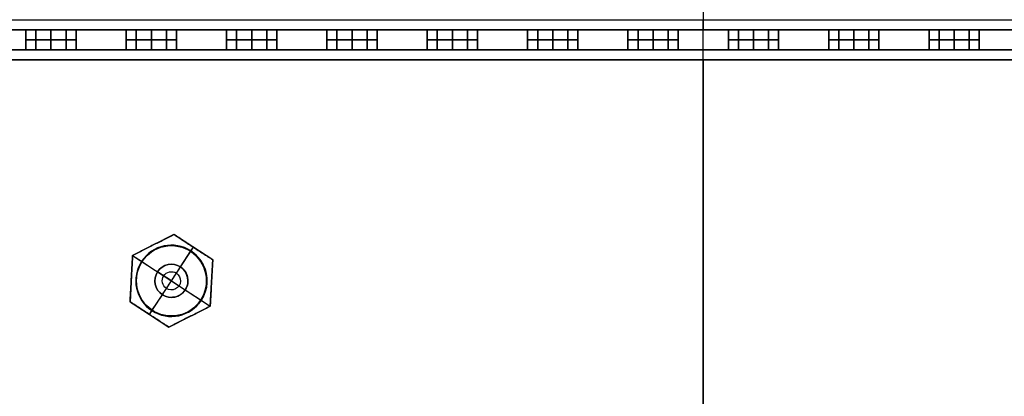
# Model space of a CAD drawing. Header units: millimetres. Extents: x -175 to 175, y -101 to 102.
# Tile 64 of 133: x -68 to 30, y 0 to 38. Entities that reach past the tile are written whole.
import ezdxf

# ---------------------------------------------------------------- set-up
doc = ezdxf.new("R2010")
doc.units = ezdxf.units.MM
doc.layers.add('Livello 01', color=7, linetype='Continuous')

msp = doc.modelspace()

# ---------------------------------------------------------------- linework, layer by layer
at = {"layer": 'Livello 01', "color": 254, "true_color": 0xcad1ee}
for p, q in [((0, 98.5, -198.5), (0, 36.5, -198.5)), ((0, 98.5, -22.5), (0, 36.5, -22.5)), ((0, 98.5, -24.5), (0, 37.5, -24.5)), ((-67.5, 36.5, -240.5), (-72.5, 36.5, -240.5)), ((-67.5, 36.5, 19.5), (-72.5, 36.5, 19.5)), ((-67.5, 36.5, 21), (-67.5, 34.5, 21)), ((-67.5, 36.5, -242), (-67.5, 34.5, -242)), ((-65, 36.5, 52.5), (-65, 34.5, 52.5)), ((-65, 34.5, -10.5), (-65, 36.5, -10.5)), ((-65, 36.5, -273.5), (-65, 34.5, -273.5)), ((-65, 36.5, -210.5), (-65, 34.5, -210.5)), ((-57.5, 36.5, -240.5), (-62.5, 36.5, -240.5)), ((-57.5, 36.5, 19.5), (-62.5, 36.5, 19.5)), ((-62.5, 36.5, 21), (-62.5, 34.5, 21)), ((-62.5, 36.5, -242), (-62.5, 34.5, -242)), ((-57.5, 36.5, 21), (-57.5, 34.5, 21)), ((-57.5, 36.5, -242), (-57.5, 34.5, -242)), ((-55, 36.5, 52.5), (-55, 34.5, 52.5)), ((-55, 34.5, -10.5), (-55, 36.5, -10.5)), ((-55, 36.5, -273.5), (-55, 34.5, -273.5)), ((-55, 36.5, -210.5), (-55, 34.5, -210.5)), ((-47.5, 36.5, -240.5), (-52.5, 36.5, -240.5)), ((-47.5, 36.5, 19.5), (-52.5, 36.5, 19.5)), ((-52.5, 36.5, 21), (-52.5, 34.5, 21)), ((-52.5, 36.5, -242), (-52.5, 34.5, -242)), ((-47.5, 36.5, 21), (-47.5, 34.5, 21)), ((-47.5, 36.5, -242), (-47.5, 34.5, -242)), ((-45, 36.5, 52.5), (-45, 34.5, 52.5)), ((-45, 34.5, -10.5), (-45, 36.5, -10.5)), ((-45, 36.5, -273.5), (-45, 34.5, -273.5)), ((-45, 36.5, -210.5), (-45, 34.5, -210.5)), ((-37.5, 36.5, -240.5), (-42.5, 36.5, -240.5)), ((-37.5, 36.5, 19.5), (-42.5, 36.5, 19.5)), ((-42.5, 36.5, 21), (-42.5, 34.5, 21)), ((-42.5, 36.5, -242), (-42.5, 34.5, -242)), ((-37.5, 36.5, 21), (-37.5, 34.5, 21)), ((-37.5, 36.5, -242), (-37.5, 34.5, -242)), ((-35, 36.5, 52.5), (-35, 34.5, 52.5)), ((-35, 34.5, -10.5), (-35, 36.5, -10.5)), ((-35, 36.5, -273.5), (-35, 34.5, -273.5)), ((-35, 36.5, -210.5), (-35, 34.5, -210.5)), ((-27.5, 36.5, -240.5), (-32.5, 36.5, -240.5)), ((-27.5, 36.5, 19.5), (-32.5, 36.5, 19.5)), ((-32.5, 36.5, 21), (-32.5, 34.5, 21)), ((-32.5, 36.5, -242), (-32.5, 34.5, -242)), ((-27.5, 36.5, 21), (-27.5, 34.5, 21)), ((-27.5, 36.5, -242), (-27.5, 34.5, -242)), ((-25, 36.5, 52.5), (-25, 34.5, 52.5)), ((-25, 34.5, -10.5), (-25, 36.5, -10.5)), ((-25, 36.5, -273.5), (-25, 34.5, -273.5)), ((-25, 36.5, -210.5), (-25, 34.5, -210.5)), ((-17.5, 36.5, -240.5), (-22.5, 36.5, -240.5)), ((-17.5, 36.5, 19.5), (-22.5, 36.5, 19.5)), ((-22.5, 36.5, 21), (-22.5, 34.5, 21)), ((-22.5, 36.5, -242), (-22.5, 34.5, -242)), ((-17.5, 36.5, 21), (-17.5, 34.5, 21)), ((-17.5, 36.5, -242), (-17.5, 34.5, -242)), ((-15, 36.5, 52.5), (-15, 34.5, 52.5)), ((-15, 34.5, -10.5), (-15, 36.5, -10.5)), ((-15, 36.5, -273.5), (-15, 34.5, -273.5)), ((-15, 36.5, -210.5), (-15, 34.5, -210.5)), ((-7.5, 36.5, -240.5), (-12.5, 36.5, -240.5)), ((-7.5, 36.5, 19.5), (-12.5, 36.5, 19.5)), ((-12.5, 36.5, 21), (-12.5, 34.5, 21)), ((-12.5, 36.5, -242), (-12.5, 34.5, -242)), ((-7.5, 36.5, 21), (-7.5, 34.5, 21)), ((-7.5, 36.5, -242), (-7.5, 34.5, -242)), ((-5, 36.5, 52.5), (-5, 34.5, 52.5)), ((-5, 34.5, -10.5), (-5, 36.5, -10.5)), ((-5, 36.5, -273.5), (-5, 34.5, -273.5)), ((-5, 36.5, -210.5), (-5, 34.5, -210.5)), ((2.5, 36.5, -240.5), (-2.5, 36.5, -240.5)), ((2.5, 36.5, 19.5), (-2.5, 36.5, 19.5)), ((-2.5, 36.5, 21), (-2.5, 34.5, 21)), ((-2.5, 36.5, -242), (-2.5, 34.5, -242)), ((0, 36.5, -282.5), (0, 36.5, -198.5)), ((0, 36.5, -22.5), (0, 36.5, 61.5)), ((2.5, 36.5, 21), (2.5, 34.5, 21)), ((2.5, 36.5, -242), (2.5, 34.5, -242)), ((5, 36.5, 52.5), (5, 34.5, 52.5)), ((5, 34.5, -10.5), (5, 36.5, -10.5)), ((5, 36.5, -273.5), (5, 34.5, -273.5)), ((5, 36.5, -210.5), (5, 34.5, -210.5)), ((12.5, 36.5, -240.5), (7.5, 36.5, -240.5)), ((12.5, 36.5, 19.5), (7.5, 36.5, 19.5)), ((7.5, 36.5, 21), (7.5, 34.5, 21)), ((7.5, 36.5, -242), (7.5, 34.5, -242)), ((12.5, 36.5, 21), (12.5, 34.5, 21)), ((12.5, 36.5, -242), (12.5, 34.5, -242)), ((15, 36.5, 52.5), (15, 34.5, 52.5)), ((15, 34.5, -10.5), (15, 36.5, -10.5)), ((15, 36.5, -273.5), (15, 34.5, -273.5)), ((15, 36.5, -210.5), (15, 34.5, -210.5)), ((22.5, 36.5, -240.5), (17.5, 36.5, -240.5)), ((22.5, 36.5, 19.5), (17.5, 36.5, 19.5)), ((17.5, 36.5, 21), (17.5, 34.5, 21)), ((17.5, 36.5, -242), (17.5, 34.5, -242)), ((22.5, 36.5, 21), (22.5, 34.5, 21)), ((22.5, 36.5, -242), (22.5, 34.5, -242)), ((25, 36.5, 52.5), (25, 34.5, 52.5)), ((25, 34.5, -10.5), (25, 36.5, -10.5)), ((25, 36.5, -273.5), (25, 34.5, -273.5)), ((25, 36.5, -210.5), (25, 34.5, -210.5)), ((32.5, 36.5, -240.5), (27.5, 36.5, -240.5)), ((32.5, 36.5, 19.5), (27.5, 36.5, 19.5)), ((27.5, 36.5, 21), (27.5, 34.5, 21)), ((27.5, 36.5, -242), (27.5, 34.5, -242)), ((-67.5, 35.5, 51.5), (-67.5, 35.5, -9.5)), ((-67.5, 35.5, -211.5), (-67.5, 35.5, -272.5)), ((-63.5, 35.5, 52.5), (-66.5, 35.5, 52.5)), ((-66.5, 35.5, -10.5), (-63.5, 35.5, -10.5)), ((-66.5, 35.5, -273.5), (-63.5, 35.5, -273.5)), ((-66.5, 35.5, -210.5), (-63.5, 35.5, -210.5)), ((-62.5, 35.5, -9.5), (-62.5, 35.5, 51.5)), ((-62.5, 35.5, -272.5), (-62.5, 35.5, -211.5)), ((-57.5, 35.5, 51.5), (-57.5, 35.5, -9.5)), ((-57.5, 35.5, -211.5), (-57.5, 35.5, -272.5)), ((-53.5, 35.5, 52.5), (-56.5, 35.5, 52.5)), ((-56.5, 35.5, -10.5), (-53.5, 35.5, -10.5)), ((-56.5, 35.5, -273.5), (-53.5, 35.5, -273.5)), ((-56.5, 35.5, -210.5), (-53.5, 35.5, -210.5)), ((-52.5, 35.5, -9.5), (-52.5, 35.5, 51.5)), ((-52.5, 35.5, -272.5), (-52.5, 35.5, -211.5)), ((-47.5, 35.5, 51.5), (-47.5, 35.5, -9.5)), ((-47.5, 35.5, -211.5), (-47.5, 35.5, -272.5)), ((-43.5, 35.5, 52.5), (-46.5, 35.5, 52.5)), ((-46.5, 35.5, -10.5), (-43.5, 35.5, -10.5)), ((-46.5, 35.5, -273.5), (-43.5, 35.5, -273.5)), ((-46.5, 35.5, -210.5), (-43.5, 35.5, -210.5)), ((-42.5, 35.5, -9.5), (-42.5, 35.5, 51.5)), ((-42.5, 35.5, -272.5), (-42.5, 35.5, -211.5)), ((-37.5, 35.5, 51.5), (-37.5, 35.5, -9.5)), ((-37.5, 35.5, -211.5), (-37.5, 35.5, -272.5)), ((-33.5, 35.5, 52.5), (-36.5, 35.5, 52.5)), ((-36.5, 35.5, -10.5), (-33.5, 35.5, -10.5)), ((-36.5, 35.5, -273.5), (-33.5, 35.5, -273.5)), ((-36.5, 35.5, -210.5), (-33.5, 35.5, -210.5)), ((-32.5, 35.5, -9.5), (-32.5, 35.5, 51.5)), ((-32.5, 35.5, -272.5), (-32.5, 35.5, -211.5)), ((-27.5, 35.5, 51.5), (-27.5, 35.5, -9.5)), ((-27.5, 35.5, -211.5), (-27.5, 35.5, -272.5)), ((-23.5, 35.5, 52.5), (-26.5, 35.5, 52.5)), ((-26.5, 35.5, -10.5), (-23.5, 35.5, -10.5)), ((-26.5, 35.5, -273.5), (-23.5, 35.5, -273.5)), ((-26.5, 35.5, -210.5), (-23.5, 35.5, -210.5)), ((-22.5, 35.5, -9.5), (-22.5, 35.5, 51.5)), ((-22.5, 35.5, -272.5), (-22.5, 35.5, -211.5)), ((-17.5, 35.5, 51.5), (-17.5, 35.5, -9.5)), ((-17.5, 35.5, -211.5), (-17.5, 35.5, -272.5)), ((-13.5, 35.5, 52.5), (-16.5, 35.5, 52.5)), ((-16.5, 35.5, -10.5), (-13.5, 35.5, -10.5)), ((-16.5, 35.5, -273.5), (-13.5, 35.5, -273.5)), ((-16.5, 35.5, -210.5), (-13.5, 35.5, -210.5)), ((-12.5, 35.5, -9.5), (-12.5, 35.5, 51.5)), ((-12.5, 35.5, -272.5), (-12.5, 35.5, -211.5)), ((-7.5, 35.5, 51.5), (-7.5, 35.5, -9.5)), ((-7.5, 35.5, -211.5), (-7.5, 35.5, -272.5)), ((-3.5, 35.5, 52.5), (-6.5, 35.5, 52.5)), ((-6.5, 35.5, -10.5), (-3.5, 35.5, -10.5)), ((-6.5, 35.5, -273.5), (-3.5, 35.5, -273.5)), ((-6.5, 35.5, -210.5), (-3.5, 35.5, -210.5)), ((-2.5, 35.5, -9.5), (-2.5, 35.5, 51.5)), ((-2.5, 35.5, -272.5), (-2.5, 35.5, -211.5)), ((2.5, 35.5, 51.5), (2.5, 35.5, -9.5)), ((2.5, 35.5, -211.5), (2.5, 35.5, -272.5)), ((6.5, 35.5, 52.5), (3.5, 35.5, 52.5)), ((3.5, 35.5, -10.5), (6.5, 35.5, -10.5)), ((3.5, 35.5, -273.5), (6.5, 35.5, -273.5)), ((3.5, 35.5, -210.5), (6.5, 35.5, -210.5)), ((7.5, 35.5, -9.5), (7.5, 35.5, 51.5)), ((7.5, 35.5, -272.5), (7.5, 35.5, -211.5)), ((12.5, 35.5, 51.5), (12.5, 35.5, -9.5)), ((12.5, 35.5, -211.5), (12.5, 35.5, -272.5)), ((16.5, 35.5, 52.5), (13.5, 35.5, 52.5)), ((13.5, 35.5, -10.5), (16.5, 35.5, -10.5)), ((13.5, 35.5, -273.5), (16.5, 35.5, -273.5)), ((13.5, 35.5, -210.5), (16.5, 35.5, -210.5)), ((17.5, 35.5, -9.5), (17.5, 35.5, 51.5)), ((17.5, 35.5, -272.5), (17.5, 35.5, -211.5)), ((22.5, 35.5, 51.5), (22.5, 35.5, -9.5)), ((22.5, 35.5, -211.5), (22.5, 35.5, -272.5)), ((26.5, 35.5, 52.5), (23.5, 35.5, 52.5)), ((23.5, 35.5, -10.5), (26.5, 35.5, -10.5)), ((23.5, 35.5, -273.5), (26.5, 35.5, -273.5)), ((23.5, 35.5, -210.5), (26.5, 35.5, -210.5)), ((27.5, 35.5, -9.5), (27.5, 35.5, 51.5)), ((27.5, 35.5, -272.5), (27.5, 35.5, -211.5)), ((-67.5, 34.5, -241), (-72.5, 34.5, -241)), ((-67.5, 34.5, 20), (-72.5, 34.5, 20)), ((-57.5, 34.5, -241), (-62.5, 34.5, -241)), ((-57.5, 34.5, 20), (-62.5, 34.5, 20)), ((-47.5, 34.5, -241), (-52.5, 34.5, -241)), ((-47.5, 34.5, 20), (-52.5, 34.5, 20)), ((-37.5, 34.5, -241), (-42.5, 34.5, -241)), ((-37.5, 34.5, 20), (-42.5, 34.5, 20)), ((-27.5, 34.5, -241), (-32.5, 34.5, -241)), ((-27.5, 34.5, 20), (-32.5, 34.5, 20)), ((-17.5, 34.5, -241), (-22.5, 34.5, -241)), ((-17.5, 34.5, 20), (-22.5, 34.5, 20)), ((-7.5, 34.5, -241), (-12.5, 34.5, -241)), ((-7.5, 34.5, 20), (-12.5, 34.5, 20)), ((2.5, 34.5, -241), (-2.5, 34.5, -241)), ((2.5, 34.5, 20), (-2.5, 34.5, 20)), ((0, 34.5, -282.5), (0, 34.5, -199.5)), ((0, 34.5, -21.5), (0, 34.5, 61.5)), ((12.5, 34.5, -241), (7.5, 34.5, -241)), ((12.5, 34.5, 20), (7.5, 34.5, 20)), ((22.5, 34.5, -241), (17.5, 34.5, -241)), ((22.5, 34.5, 20), (17.5, 34.5, 20)), ((32.5, 34.5, -241), (27.5, 34.5, -241)), ((32.5, 34.5, 20), (27.5, 34.5, 20)), ((0, 33.5, 64.5), (0, -99.45, 64.5)), ((0, 33.5, 62.5), (0, -99.45, 62.5)), ((0, -99.45, -285.5), (0, 33.5, -285.5)), ((0, -99.45, -283.5), (0, 33.5, -283.5)), ((-52.746, 16.112, 64.2), (-56.867, 14.026, 64.2)), ((-48.879, 13.586, 64.2), (-52.746, 16.112, 64.2)), ((-55.188, 8.151, 64.5), (-50.812, 14.849, 64.5)), ((-54.806, 15.069, 64.5), (-54.806, 15.069, 63.9)), ((-51.058, 14.472, 63.9), (-50.812, 14.849, 63.9)), ((-50.812, 14.849, 64.5), (-50.812, 14.849, 63.9)), ((-56.867, 14.026, 64.2), (-57.121, 9.414, 64.2)), ((-56.867, 14.026, 63.9), (-55.972, 13.442, 63.9)), ((-56.867, 14.026, 64.5), (-49.133, 8.974, 64.5)), ((-52.098, 12.881, 52.5), (-51.058, 14.472, 52.5)), ((-51.058, 14.472, 52.5), (-51.058, 14.472, 63.9)), ((-55.972, 13.442, 52.5), (-55.972, 13.442, 63.9)), ((-55.972, 13.442, 52.5), (-54.381, 12.402, 52.5)), ((-49.133, 8.974, 64.2), (-48.879, 13.586, 64.2)), ((-54.381, 12.402, 60), (-54.381, 12.402, 52.5)), ((-53, 11.5, 60.991), (-54.381, 12.402, 60)), ((-56.994, 11.72, 64.5), (-56.994, 11.72, 63.9)), ((-56.5, 11.5, 62.5), (-56.5, 11.5, 64.5)), ((-53, 11.5, 60.991), (-51.619, 10.598, 60)), ((-49.5, 11.5, 62.5), (-49.5, 11.5, 64.5)), ((-49.006, 11.28, 64.5), (-49.006, 11.28, 63.9)), ((-54.942, 8.528, 52.5), (-53.902, 10.119, 52.5)), ((-51.619, 10.598, 52.5), (-50.028, 9.558, 52.5)), ((-51.619, 10.598, 60), (-51.619, 10.598, 52.5)), ((-57.121, 9.414, 64.2), (-53.254, 6.888, 64.2)), ((-53.254, 6.888, 64.2), (-49.133, 8.974, 64.2)), ((-50.028, 9.558, 52.5), (-50.028, 9.558, 63.9)), ((-50.028, 9.558, 63.9), (-49.133, 8.974, 63.9)), ((-55.188, 8.151, 63.9), (-54.942, 8.528, 63.9)), ((-55.188, 8.151, 64.5), (-55.188, 8.151, 63.9)), ((-51.194, 7.931, 64.5), (-51.194, 7.931, 63.9))]:
    msp.add_line(p, q, dxfattribs=at)
at = {"layer": 'Livello 01', "color": 254, "true_color": 0xcad1ee, "extrusion": (1, 0, 0)}
for centre, radius, start, end in [((37.5, -21.5), 3, 180, 270), ((33.5, -282.5), 3, 270, 0), ((33.5, -282.5), 1, 270, 0)]:
    msp.add_arc(centre, radius, start, end, dxfattribs=at)
at = {"layer": 'Livello 01', "color": 254, "true_color": 0xcad1ee, "extrusion": (-1, 0, 0)}
for centre, radius, start, end in [((-37.5, -199.5), 3, 0, 90), ((-33.5, 61.5), 3, 90, 180), ((-33.5, 61.5), 1, 90, 180)]:
    msp.add_arc(centre, radius, start, end, dxfattribs=at)
at = {"layer": 'Livello 01', "color": 254, "true_color": 0xcad1ee, "extrusion": (0, -1, 0)}
for centre, start, end in [((-66.5, 51.5, -36.5), 90, 180), ((-66.5, -9.5, -36.5), 180, 270), ((-66.5, -211.5, -36.5), 90, 180), ((-66.5, -272.5, -36.5), 180, 270), ((-63.5, 51.5, -36.5), 0, 90), ((-63.5, -9.5, -36.5), 270, 0), ((-63.5, -211.5, -36.5), 0, 90), ((-63.5, -272.5, -36.5), 270, 0), ((-56.5, 51.5, -36.5), 90, 180), ((-56.5, -9.5, -36.5), 180, 270), ((-56.5, -211.5, -36.5), 90, 180), ((-56.5, -272.5, -36.5), 180, 270), ((-53.5, 51.5, -36.5), 0, 90), ((-53.5, -9.5, -36.5), 270, 0), ((-53.5, -211.5, -36.5), 0, 90), ((-53.5, -272.5, -36.5), 270, 0), ((-46.5, 51.5, -36.5), 90, 180), ((-46.5, -9.5, -36.5), 180, 270), ((-46.5, -211.5, -36.5), 90, 180), ((-46.5, -272.5, -36.5), 180, 270), ((-43.5, 51.5, -36.5), 0, 90), ((-43.5, -9.5, -36.5), 270, 0), ((-43.5, -211.5, -36.5), 0, 90), ((-43.5, -272.5, -36.5), 270, 0), ((-36.5, 51.5, -36.5), 90, 180), ((-36.5, -9.5, -36.5), 180, 270), ((-36.5, -211.5, -36.5), 90, 180), ((-36.5, -272.5, -36.5), 180, 270), ((-33.5, 51.5, -36.5), 0, 90), ((-33.5, -9.5, -36.5), 270, 0), ((-33.5, -211.5, -36.5), 0, 90), ((-33.5, -272.5, -36.5), 270, 0), ((-26.5, 51.5, -36.5), 90, 180), ((-26.5, -9.5, -36.5), 180, 270), ((-26.5, -211.5, -36.5), 90, 180), ((-26.5, -272.5, -36.5), 180, 270), ((-23.5, 51.5, -36.5), 0, 90), ((-23.5, -9.5, -36.5), 270, 0), ((-23.5, -211.5, -36.5), 0, 90), ((-23.5, -272.5, -36.5), 270, 0), ((-16.5, 51.5, -36.5), 90, 180), ((-16.5, -9.5, -36.5), 180, 270), ((-16.5, -211.5, -36.5), 90, 180), ((-16.5, -272.5, -36.5), 180, 270), ((-13.5, 51.5, -36.5), 0, 90), ((-13.5, -9.5, -36.5), 270, 0), ((-13.5, -211.5, -36.5), 0, 90), ((-13.5, -272.5, -36.5), 270, 0), ((-6.5, 51.5, -36.5), 90, 180), ((-6.5, -9.5, -36.5), 180, 270), ((-6.5, -211.5, -36.5), 90, 180), ((-6.5, -272.5, -36.5), 180, 270), ((-3.5, 51.5, -36.5), 0, 90), ((-3.5, -9.5, -36.5), 270, 0), ((-3.5, -211.5, -36.5), 0, 90), ((-3.5, -272.5, -36.5), 270, 0), ((3.5, 51.5, -36.5), 90, 180), ((3.5, -9.5, -36.5), 180, 270), ((3.5, -211.5, -36.5), 90, 180), ((3.5, -272.5, -36.5), 180, 270), ((6.5, 51.5, -36.5), 0, 90), ((6.5, -9.5, -36.5), 270, 0), ((6.5, -211.5, -36.5), 0, 90), ((6.5, -272.5, -36.5), 270, 0), ((13.5, 51.5, -36.5), 90, 180), ((13.5, -9.5, -36.5), 180, 270), ((13.5, -211.5, -36.5), 90, 180), ((13.5, -272.5, -36.5), 180, 270), ((16.5, 51.5, -36.5), 360, 90), ((16.5, -9.5, -36.5), 270, 0), ((16.5, -211.5, -36.5), 0, 90), ((16.5, -272.5, -36.5), 270, 0), ((23.5, 51.5, -36.5), 90, 180), ((23.5, -9.5, -36.5), 180, 270), ((23.5, -211.5, -36.5), 90, 180), ((23.5, -272.5, -36.5), 180, 270), ((26.5, 51.5, -36.5), 0, 90), ((26.5, -9.5, -36.5), 270, 0), ((26.5, -211.5, -36.5), 0, 90), ((26.5, -272.5, -36.5), 270, 0), ((-66.5, 51.5, -35.5), 90, 180), ((-66.5, -9.5, -35.5), 180, 270), ((-66.5, -211.5, -35.5), 90, 180), ((-66.5, -272.5, -35.5), 180, 270), ((-63.5, 51.5, -35.5), 0, 90), ((-63.5, -9.5, -35.5), 270, 0), ((-63.5, -211.5, -35.5), 0, 90), ((-63.5, -272.5, -35.5), 270, 0), ((-56.5, 51.5, -35.5), 90, 180), ((-56.5, -9.5, -35.5), 180, 270), ((-56.5, -211.5, -35.5), 90, 180), ((-56.5, -272.5, -35.5), 180, 270), ((-53.5, 51.5, -35.5), 0, 90), ((-53.5, -9.5, -35.5), 270, 0), ((-53.5, -211.5, -35.5), 0, 90), ((-53.5, -272.5, -35.5), 270, 0), ((-46.5, 51.5, -35.5), 90, 180), ((-46.5, -9.5, -35.5), 180, 270), ((-46.5, -211.5, -35.5), 90, 180), ((-46.5, -272.5, -35.5), 180, 270), ((-43.5, 51.5, -35.5), 0, 90), ((-43.5, -9.5, -35.5), 270, 0), ((-43.5, -211.5, -35.5), 0, 90), ((-43.5, -272.5, -35.5), 270, 0), ((-36.5, 51.5, -35.5), 90, 180), ((-36.5, -9.5, -35.5), 180, 270), ((-36.5, -211.5, -35.5), 90, 180), ((-36.5, -272.5, -35.5), 180, 270), ((-33.5, 51.5, -35.5), 0, 90), ((-33.5, -9.5, -35.5), 270, 0), ((-33.5, -211.5, -35.5), 0, 90), ((-33.5, -272.5, -35.5), 270, 0), ((-26.5, 51.5, -35.5), 90, 180), ((-26.5, -9.5, -35.5), 180, 270), ((-26.5, -211.5, -35.5), 90, 180), ((-26.5, -272.5, -35.5), 180, 270), ((-23.5, 51.5, -35.5), 0, 90), ((-23.5, -9.5, -35.5), 270, 0), ((-23.5, -211.5, -35.5), 0, 90), ((-23.5, -272.5, -35.5), 270, 0), ((-16.5, 51.5, -35.5), 90, 180), ((-16.5, -9.5, -35.5), 180, 270), ((-16.5, -211.5, -35.5), 90, 180), ((-16.5, -272.5, -35.5), 180, 270), ((-13.5, 51.5, -35.5), 0, 90), ((-13.5, -9.5, -35.5), 270, 0), ((-13.5, -211.5, -35.5), 0, 90), ((-13.5, -272.5, -35.5), 270, 0), ((-6.5, 51.5, -35.5), 90, 180), ((-6.5, -9.5, -35.5), 180, 270), ((-6.5, -211.5, -35.5), 90, 180), ((-6.5, -272.5, -35.5), 180, 270), ((-3.5, 51.5, -35.5), 0, 90), ((-3.5, -9.5, -35.5), 270, 0), ((-3.5, -211.5, -35.5), 0, 90), ((-3.5, -272.5, -35.5), 270, 0), ((3.5, 51.5, -35.5), 90, 180), ((3.5, -9.5, -35.5), 180, 270), ((3.5, -211.5, -35.5), 90, 180), ((3.5, -272.5, -35.5), 180, 270), ((6.5, 51.5, -35.5), 0, 90), ((6.5, -9.5, -35.5), 270, 0), ((6.5, -211.5, -35.5), 0, 90), ((6.5, -272.5, -35.5), 270, 0), ((13.5, 51.5, -35.5), 90, 180), ((13.5, -9.5, -35.5), 180, 270), ((13.5, -211.5, -35.5), 90, 180), ((13.5, -272.5, -35.5), 180, 270), ((16.5, 51.5, -35.5), 0, 90), ((16.5, -9.5, -35.5), 270, 0), ((16.5, -211.5, -35.5), 0, 90), ((16.5, -272.5, -35.5), 270, 0), ((23.5, 51.5, -35.5), 90, 180), ((23.5, -9.5, -35.5), 180, 270), ((23.5, -211.5, -35.5), 90, 180), ((23.5, -272.5, -35.5), 180, 270), ((26.5, 51.5, -35.5), 0, 90), ((26.5, -9.5, -35.5), 270, 0), ((26.5, -211.5, -35.5), 0, 90), ((26.5, -272.5, -35.5), 270, 0), ((-66.5, 51.5, -34.5), 90, 180), ((-66.5, -9.5, -34.5), 180, 270), ((-66.5, -211.5, -34.5), 90, 180), ((-66.5, -272.5, -34.5), 180, 270), ((-63.5, 51.5, -34.5), 0, 90), ((-63.5, -9.5, -34.5), 270, 0), ((-63.5, -211.5, -34.5), 0, 90), ((-63.5, -272.5, -34.5), 270, 0), ((-56.5, 51.5, -34.5), 90, 180), ((-56.5, -9.5, -34.5), 180, 270), ((-56.5, -211.5, -34.5), 90, 180), ((-56.5, -272.5, -34.5), 180, 270), ((-53.5, 51.5, -34.5), 0, 90), ((-53.5, -9.5, -34.5), 270, 0), ((-53.5, -211.5, -34.5), 0, 90), ((-53.5, -272.5, -34.5), 270, 0), ((-46.5, 51.5, -34.5), 90, 180), ((-46.5, -9.5, -34.5), 180, 270), ((-46.5, -211.5, -34.5), 90, 180), ((-46.5, -272.5, -34.5), 180, 270), ((-43.5, 51.5, -34.5), 0, 90), ((-43.5, -9.5, -34.5), 270, 0), ((-43.5, -211.5, -34.5), 0, 90), ((-43.5, -272.5, -34.5), 270, 0), ((-36.5, 51.5, -34.5), 90, 180), ((-36.5, -9.5, -34.5), 180, 270), ((-36.5, -211.5, -34.5), 90, 180), ((-36.5, -272.5, -34.5), 180, 270), ((-33.5, 51.5, -34.5), 0, 90), ((-33.5, -9.5, -34.5), 270, 0), ((-33.5, -211.5, -34.5), 0, 90), ((-33.5, -272.5, -34.5), 270, 0), ((-26.5, 51.5, -34.5), 90, 180), ((-26.5, -9.5, -34.5), 180, 270), ((-26.5, -211.5, -34.5), 90, 180), ((-26.5, -272.5, -34.5), 180, 270), ((-23.5, 51.5, -34.5), 0, 90), ((-23.5, -9.5, -34.5), 270, 0), ((-23.5, -211.5, -34.5), 0, 90), ((-23.5, -272.5, -34.5), 270, 0), ((-16.5, 51.5, -34.5), 90, 180), ((-16.5, -9.5, -34.5), 180, 270), ((-16.5, -211.5, -34.5), 90, 180), ((-16.5, -272.5, -34.5), 180, 270), ((-13.5, 51.5, -34.5), 0, 90), ((-13.5, -9.5, -34.5), 270, 0), ((-13.5, -211.5, -34.5), 0, 90), ((-13.5, -272.5, -34.5), 270, 0), ((-6.5, 51.5, -34.5), 90, 180), ((-6.5, -9.5, -34.5), 180, 270), ((-6.5, -211.5, -34.5), 90, 180), ((-6.5, -272.5, -34.5), 180, 270), ((-3.5, 51.5, -34.5), 0, 90), ((-3.5, -9.5, -34.5), 270, 0), ((-3.5, -211.5, -34.5), 0, 90), ((-3.5, -272.5, -34.5), 270, 0), ((3.5, 51.5, -34.5), 90, 180), ((3.5, -9.5, -34.5), 180, 270), ((3.5, -211.5, -34.5), 90, 180), ((3.5, -272.5, -34.5), 180, 270), ((6.5, 51.5, -34.5), 0, 90), ((6.5, -9.5, -34.5), 270, 0), ((6.5, -211.5, -34.5), 0, 90), ((6.5, -272.5, -34.5), 270, 0), ((13.5, 51.5, -34.5), 90, 180), ((13.5, -9.5, -34.5), 180, 270), ((13.5, -211.5, -34.5), 90, 180), ((13.5, -272.5, -34.5), 180, 270), ((16.5, 51.5, -34.5), 360, 90), ((16.5, -9.5, -34.5), 270, 0), ((16.5, -211.5, -34.5), 0, 90), ((16.5, -272.5, -34.5), 270, 0), ((23.5, 51.5, -34.5), 90, 180), ((23.5, -9.5, -34.5), 180, 270), ((23.5, -211.5, -34.5), 90, 180), ((23.5, -272.5, -34.5), 180, 270), ((26.5, 51.5, -34.5), 0, 90), ((26.5, -9.5, -34.5), 270, 0), ((26.5, -211.5, -34.5), 0, 90), ((26.5, -272.5, -34.5), 270, 0)]:
    msp.add_arc(centre, 1, start, end, dxfattribs=at)
at = {"layer": 'Livello 01', "color": 254, "true_color": 0xcad1ee}
for centre, radius, start, end in [((-53, 11.5, 52.5), 3.55, 56.84238, 236.84238), ((-53, 11.5, 63.9), 3.55, 56.84238, 236.84238), ((-53, 11.5, 58.2), 3.55, 56.84238, 236.84238), ((-53, 11.5, 62.5), 3.5, 90, 270), ((-53, 11.5, 63.5), 3.5, 90, 270), ((-53, 11.5, 63.5), 3.5, 270, 90), ((-53, 11.5, 52.5), 3.55, 236.84238, 56.84238), ((-53, 11.5, 58.2), 3.55, 236.84238, 56.84238), ((-53, 11.5, 52.5), 1.65, 56.84238, 236.84238), ((-53, 11.5, 60), 1.65, 236.84238, 56.84238), ((-53, 11.5, 52.5), 1.65, 236.84238, 56.84238)]:
    msp.add_arc(centre, radius, start, end, dxfattribs=at)
at = {"layer": 'Livello 01', "color": 254, "true_color": 0xcad1ee, "extrusion": (0, 0, -1)}
for centre, radius, start, end in [((53, 11.5, -64.5), 3.5, 270, 90), ((53, 11.5, -62.5), 3.5, 90, 270), ((53, 11.5, -64.5), 3.5, 90, 270), ((53, 11.5, -63.9), 3.55, 123.15762, 303.15762), ((53, 11.5, -56.25), 1.65, 303.15762, 123.15762), ((53, 11.5, -60), 1.65, 303.15762, 123.15762), ((53, 11.5, -56.25), 1.65, 123.15762, 303.15762), ((53, 11.5, -60.446), 0.908, 303.15762, 123.15762), ((53, 11.5, -60.446), 0.908, 123.15762, 303.15762)]:
    msp.add_arc(centre, radius, start, end, dxfattribs=at)
at = {"layer": 'Livello 01', "color": 254, "true_color": 0xcad1ee}
for points in [[(-142, 37.5, -24.5), (142, 37.5, -24.5)], [(142, 36.5, -282.5), (-142, 36.5, -282.5)], [(-142, 36.5, -198.5), (142, 36.5, -198.5)], [(-142, 36.5, 61.5), (142, 36.5, 61.5)], [(142, 36.5, -22.5), (-142, 36.5, -22.5)], [(-67.5, 36.5, -211.5), (-67.5, 36.5, -272.5)], [(-67.5, 36.5, 51.5), (-67.5, 36.5, -9.5)], [(-67.5, 34.5, 51.5), (-67.5, 36.5, 51.5)], [(-67.5, 36.5, -9.5), (-67.5, 34.5, -9.5)], [(-67.5, 34.5, -211.5), (-67.5, 36.5, -211.5)], [(-67.5, 36.5, -272.5), (-67.5, 34.5, -272.5)], [(-63.5, 36.5, -210.5), (-66.5, 36.5, -210.5)], [(-66.5, 36.5, -273.5), (-63.5, 36.5, -273.5)], [(-66.5, 36.5, -10.5), (-63.5, 36.5, -10.5)], [(-63.5, 36.5, 52.5), (-66.5, 36.5, 52.5)], [(-66.5, 36.5, 52.5), (-66.5, 34.5, 52.5)], [(-66.5, 34.5, -10.5), (-66.5, 36.5, -10.5)], [(-66.5, 34.5, -273.5), (-66.5, 36.5, -273.5)], [(-66.5, 36.5, -210.5), (-66.5, 34.5, -210.5)], [(-63.5, 34.5, 52.5), (-63.5, 36.5, 52.5)], [(-63.5, 36.5, -10.5), (-63.5, 34.5, -10.5)], [(-63.5, 36.5, -273.5), (-63.5, 34.5, -273.5)], [(-63.5, 34.5, -210.5), (-63.5, 36.5, -210.5)], [(-62.5, 36.5, -272.5), (-62.5, 36.5, -211.5)], [(-62.5, 36.5, -9.5), (-62.5, 36.5, 51.5)], [(-62.5, 36.5, 51.5), (-62.5, 34.5, 51.5)], [(-62.5, 34.5, -9.5), (-62.5, 36.5, -9.5)], [(-62.5, 36.5, -211.5), (-62.5, 34.5, -211.5)], [(-62.5, 34.5, -272.5), (-62.5, 36.5, -272.5)], [(-57.5, 36.5, -211.5), (-57.5, 36.5, -272.5)], [(-57.5, 36.5, 51.5), (-57.5, 36.5, -9.5)], [(-57.5, 34.5, 51.5), (-57.5, 36.5, 51.5)], [(-57.5, 36.5, -9.5), (-57.5, 34.5, -9.5)], [(-57.5, 34.5, -211.5), (-57.5, 36.5, -211.5)], [(-57.5, 36.5, -272.5), (-57.5, 34.5, -272.5)], [(-53.5, 36.5, -210.5), (-56.5, 36.5, -210.5)], [(-56.5, 36.5, -273.5), (-53.5, 36.5, -273.5)], [(-56.5, 36.5, -10.5), (-53.5, 36.5, -10.5)], [(-53.5, 36.5, 52.5), (-56.5, 36.5, 52.5)], [(-56.5, 36.5, 52.5), (-56.5, 34.5, 52.5)], [(-56.5, 34.5, -10.5), (-56.5, 36.5, -10.5)], [(-56.5, 34.5, -273.5), (-56.5, 36.5, -273.5)], [(-56.5, 36.5, -210.5), (-56.5, 34.5, -210.5)], [(-53.5, 34.5, 52.5), (-53.5, 36.5, 52.5)], [(-53.5, 36.5, -10.5), (-53.5, 34.5, -10.5)], [(-53.5, 36.5, -273.5), (-53.5, 34.5, -273.5)], [(-53.5, 34.5, -210.5), (-53.5, 36.5, -210.5)], [(-52.5, 36.5, -272.5), (-52.5, 36.5, -211.5)], [(-52.5, 36.5, -9.5), (-52.5, 36.5, 51.5)], [(-52.5, 36.5, 51.5), (-52.5, 34.5, 51.5)], [(-52.5, 34.5, -9.5), (-52.5, 36.5, -9.5)], [(-52.5, 36.5, -211.5), (-52.5, 34.5, -211.5)], [(-52.5, 36.5, -272.5), (-52.5, 34.5, -272.5)], [(-47.5, 36.5, -211.5), (-47.5, 36.5, -272.5)], [(-47.5, 36.5, 51.5), (-47.5, 36.5, -9.5)], [(-47.5, 34.5, 51.5), (-47.5, 36.5, 51.5)], [(-47.5, 36.5, -9.5), (-47.5, 34.5, -9.5)], [(-47.5, 34.5, -211.5), (-47.5, 36.5, -211.5)], [(-47.5, 36.5, -272.5), (-47.5, 34.5, -272.5)], [(-43.5, 36.5, -210.5), (-46.5, 36.5, -210.5)], [(-46.5, 36.5, -273.5), (-43.5, 36.5, -273.5)], [(-46.5, 36.5, -10.5), (-43.5, 36.5, -10.5)], [(-43.5, 36.5, 52.5), (-46.5, 36.5, 52.5)], [(-46.5, 36.5, 52.5), (-46.5, 34.5, 52.5)], [(-46.5, 34.5, -10.5), (-46.5, 36.5, -10.5)], [(-46.5, 34.5, -273.5), (-46.5, 36.5, -273.5)], [(-46.5, 36.5, -210.5), (-46.5, 34.5, -210.5)], [(-43.5, 34.5, 52.5), (-43.5, 36.5, 52.5)], [(-43.5, 36.5, -10.5), (-43.5, 34.5, -10.5)], [(-43.5, 36.5, -273.5), (-43.5, 34.5, -273.5)], [(-43.5, 34.5, -210.5), (-43.5, 36.5, -210.5)], [(-42.5, 36.5, -272.5), (-42.5, 36.5, -211.5)], [(-42.5, 36.5, -9.5), (-42.5, 36.5, 51.5)], [(-42.5, 34.5, -9.5), (-42.5, 36.5, -9.5)], [(-42.5, 36.5, -211.5), (-42.5, 34.5, -211.5)], [(-42.5, 34.5, 51.5), (-42.5, 36.5, 51.5)], [(-42.5, 36.5, -272.5), (-42.5, 34.5, -272.5)], [(-37.5, 36.5, -211.5), (-37.5, 36.5, -272.5)], [(-37.5, 36.5, 51.5), (-37.5, 36.5, -9.5)], [(-37.5, 34.5, 51.5), (-37.5, 36.5, 51.5)], [(-37.5, 36.5, -9.5), (-37.5, 34.5, -9.5)], [(-37.5, 34.5, -211.5), (-37.5, 36.5, -211.5)], [(-37.5, 36.5, -272.5), (-37.5, 34.5, -272.5)], [(-33.5, 36.5, -210.5), (-36.5, 36.5, -210.5)], [(-36.5, 36.5, -273.5), (-33.5, 36.5, -273.5)], [(-36.5, 36.5, -10.5), (-33.5, 36.5, -10.5)], [(-33.5, 36.5, 52.5), (-36.5, 36.5, 52.5)], [(-36.5, 36.5, 52.5), (-36.5, 34.5, 52.5)], [(-36.5, 34.5, -10.5), (-36.5, 36.5, -10.5)], [(-36.5, 34.5, -273.5), (-36.5, 36.5, -273.5)], [(-36.5, 36.5, -210.5), (-36.5, 34.5, -210.5)], [(-33.5, 34.5, 52.5), (-33.5, 36.5, 52.5)], [(-33.5, 36.5, -10.5), (-33.5, 34.5, -10.5)], [(-33.5, 36.5, -273.5), (-33.5, 34.5, -273.5)], [(-33.5, 34.5, -210.5), (-33.5, 36.5, -210.5)], [(-32.5, 36.5, -272.5), (-32.5, 36.5, -211.5)], [(-32.5, 36.5, -9.5), (-32.5, 36.5, 51.5)], [(-32.5, 36.5, 51.5), (-32.5, 34.5, 51.5)], [(-32.5, 34.5, -9.5), (-32.5, 36.5, -9.5)], [(-32.5, 36.5, -211.5), (-32.5, 34.5, -211.5)], [(-32.5, 34.5, -272.5), (-32.5, 36.5, -272.5)], [(-27.5, 36.5, -211.5), (-27.5, 36.5, -272.5)], [(-27.5, 36.5, 51.5), (-27.5, 36.5, -9.5)], [(-27.5, 34.5, 51.5), (-27.5, 36.5, 51.5)], [(-27.5, 36.5, -9.5), (-27.5, 34.5, -9.5)], [(-27.5, 34.5, -211.5), (-27.5, 36.5, -211.5)], [(-27.5, 36.5, -272.5), (-27.5, 34.5, -272.5)], [(-23.5, 36.5, -210.5), (-26.5, 36.5, -210.5)], [(-26.5, 36.5, -273.5), (-23.5, 36.5, -273.5)], [(-26.5, 36.5, -10.5), (-23.5, 36.5, -10.5)], [(-23.5, 36.5, 52.5), (-26.5, 36.5, 52.5)], [(-26.5, 36.5, 52.5), (-26.5, 34.5, 52.5)], [(-26.5, 34.5, -10.5), (-26.5, 36.5, -10.5)], [(-26.5, 34.5, -273.5), (-26.5, 36.5, -273.5)], [(-26.5, 36.5, -210.5), (-26.5, 34.5, -210.5)], [(-23.5, 34.5, 52.5), (-23.5, 36.5, 52.5)], [(-23.5, 36.5, -10.5), (-23.5, 34.5, -10.5)], [(-23.5, 36.5, -273.5), (-23.5, 34.5, -273.5)], [(-23.5, 34.5, -210.5), (-23.5, 36.5, -210.5)], [(-22.5, 36.5, -272.5), (-22.5, 36.5, -211.5)], [(-22.5, 36.5, -9.5), (-22.5, 36.5, 51.5)], [(-22.5, 36.5, 51.5), (-22.5, 34.5, 51.5)], [(-22.5, 34.5, -9.5), (-22.5, 36.5, -9.5)], [(-22.5, 36.5, -211.5), (-22.5, 34.5, -211.5)], [(-22.5, 36.5, -272.5), (-22.5, 34.5, -272.5)], [(-17.5, 36.5, -211.5), (-17.5, 36.5, -272.5)], [(-17.5, 36.5, 51.5), (-17.5, 36.5, -9.5)], [(-17.5, 34.5, 51.5), (-17.5, 36.5, 51.5)], [(-17.5, 36.5, -9.5), (-17.5, 34.5, -9.5)], [(-17.5, 34.5, -211.5), (-17.5, 36.5, -211.5)], [(-17.5, 36.5, -272.5), (-17.5, 34.5, -272.5)], [(-13.5, 36.5, -210.5), (-16.5, 36.5, -210.5)], [(-16.5, 36.5, -273.5), (-13.5, 36.5, -273.5)], [(-16.5, 36.5, -10.5), (-13.5, 36.5, -10.5)], [(-13.5, 36.5, 52.5), (-16.5, 36.5, 52.5)], [(-16.5, 36.5, 52.5), (-16.5, 34.5, 52.5)], [(-16.5, 34.5, -10.5), (-16.5, 36.5, -10.5)], [(-16.5, 34.5, -273.5), (-16.5, 36.5, -273.5)], [(-16.5, 36.5, -210.5), (-16.5, 34.5, -210.5)], [(-13.5, 34.5, 52.5), (-13.5, 36.5, 52.5)], [(-13.5, 36.5, -10.5), (-13.5, 34.5, -10.5)], [(-13.5, 36.5, -273.5), (-13.5, 34.5, -273.5)], [(-13.5, 34.5, -210.5), (-13.5, 36.5, -210.5)], [(-12.5, 36.5, -272.5), (-12.5, 36.5, -211.5)], [(-12.5, 36.5, -9.5), (-12.5, 36.5, 51.5)], [(-12.5, 36.5, 51.5), (-12.5, 34.5, 51.5)], [(-12.5, 34.5, -9.5), (-12.5, 36.5, -9.5)], [(-12.5, 36.5, -211.5), (-12.5, 34.5, -211.5)], [(-12.5, 34.5, -272.5), (-12.5, 36.5, -272.5)], [(-7.5, 36.5, -211.5), (-7.5, 36.5, -272.5)], [(-7.5, 36.5, 51.5), (-7.5, 36.5, -9.5)], [(-7.5, 34.5, 51.5), (-7.5, 36.5, 51.5)], [(-7.5, 36.5, -9.5), (-7.5, 34.5, -9.5)], [(-7.5, 34.5, -211.5), (-7.5, 36.5, -211.5)], [(-7.5, 36.5, -272.5), (-7.5, 34.5, -272.5)], [(-3.5, 36.5, -210.5), (-6.5, 36.5, -210.5)], [(-6.5, 36.5, -273.5), (-3.5, 36.5, -273.5)], [(-6.5, 36.5, -10.5), (-3.5, 36.5, -10.5)], [(-3.5, 36.5, 52.5), (-6.5, 36.5, 52.5)], [(-6.5, 36.5, 52.5), (-6.5, 34.5, 52.5)], [(-6.5, 34.5, -10.5), (-6.5, 36.5, -10.5)], [(-6.5, 34.5, -273.5), (-6.5, 36.5, -273.5)], [(-6.5, 36.5, -210.5), (-6.5, 34.5, -210.5)], [(-3.5, 34.5, 52.5), (-3.5, 36.5, 52.5)], [(-3.5, 36.5, -10.5), (-3.5, 34.5, -10.5)], [(-3.5, 36.5, -273.5), (-3.5, 34.5, -273.5)], [(-3.5, 34.5, -210.5), (-3.5, 36.5, -210.5)], [(-2.5, 36.5, -272.5), (-2.5, 36.5, -211.5)], [(-2.5, 36.5, -9.5), (-2.5, 36.5, 51.5)], [(-2.5, 36.5, 51.5), (-2.5, 34.5, 51.5)], [(-2.5, 34.5, -9.5), (-2.5, 36.5, -9.5)], [(-2.5, 36.5, -211.5), (-2.5, 34.5, -211.5)], [(-2.5, 36.5, -272.5), (-2.5, 34.5, -272.5)], [(2.5, 36.5, -211.5), (2.5, 36.5, -272.5)], [(2.5, 36.5, 51.5), (2.5, 36.5, -9.5)], [(2.5, 34.5, 51.5), (2.5, 36.5, 51.5)], [(2.5, 36.5, -9.5), (2.5, 34.5, -9.5)], [(2.5, 34.5, -211.5), (2.5, 36.5, -211.5)], [(2.5, 36.5, -272.5), (2.5, 34.5, -272.5)], [(6.5, 36.5, -210.5), (3.5, 36.5, -210.5)], [(3.5, 36.5, -273.5), (6.5, 36.5, -273.5)], [(3.5, 36.5, -10.5), (6.5, 36.5, -10.5)], [(6.5, 36.5, 52.5), (3.5, 36.5, 52.5)], [(3.5, 36.5, 52.5), (3.5, 34.5, 52.5)], [(3.5, 34.5, -10.5), (3.5, 36.5, -10.5)], [(3.5, 34.5, -273.5), (3.5, 36.5, -273.5)], [(3.5, 36.5, -210.5), (3.5, 34.5, -210.5)], [(6.5, 34.5, 52.5), (6.5, 36.5, 52.5)], [(6.5, 36.5, -10.5), (6.5, 34.5, -10.5)], [(6.5, 36.5, -273.5), (6.5, 34.5, -273.5)], [(6.5, 34.5, -210.5), (6.5, 36.5, -210.5)], [(7.5, 36.5, -272.5), (7.5, 36.5, -211.5)], [(7.5, 36.5, -9.5), (7.5, 36.5, 51.5)], [(7.5, 36.5, 51.5), (7.5, 34.5, 51.5)], [(7.5, 34.5, -9.5), (7.5, 36.5, -9.5)], [(7.5, 36.5, -211.5), (7.5, 34.5, -211.5)], [(7.5, 36.5, -272.5), (7.5, 34.5, -272.5)], [(12.5, 36.5, -211.5), (12.5, 36.5, -272.5)], [(12.5, 36.5, 51.5), (12.5, 36.5, -9.5)], [(12.5, 34.5, 51.5), (12.5, 36.5, 51.5)], [(12.5, 36.5, -9.5), (12.5, 34.5, -9.5)], [(12.5, 36.5, -272.5), (12.5, 34.5, -272.5)], [(12.5, 36.5, -211.5), (12.5, 34.5, -211.5)], [(16.5, 36.5, -210.5), (13.5, 36.5, -210.5)], [(13.5, 36.5, -273.5), (16.5, 36.5, -273.5)], [(13.5, 36.5, -10.5), (16.5, 36.5, -10.5)], [(16.5, 36.5, 52.5), (13.5, 36.5, 52.5)], [(13.5, 36.5, 52.5), (13.5, 34.5, 52.5)], [(13.5, 34.5, -10.5), (13.5, 36.5, -10.5)], [(13.5, 34.5, -273.5), (13.5, 36.5, -273.5)], [(13.5, 36.5, -210.5), (13.5, 34.5, -210.5)], [(16.5, 34.5, 52.5), (16.5, 36.5, 52.5)], [(16.5, 36.5, -10.5), (16.5, 34.5, -10.5)], [(16.5, 36.5, -273.5), (16.5, 34.5, -273.5)], [(16.5, 34.5, -210.5), (16.5, 36.5, -210.5)], [(17.5, 36.5, -272.5), (17.5, 36.5, -211.5)], [(17.5, 36.5, -9.5), (17.5, 36.5, 51.5)], [(17.5, 36.5, 51.5), (17.5, 34.5, 51.5)], [(17.5, 34.5, -9.5), (17.5, 36.5, -9.5)], [(17.5, 36.5, -211.5), (17.5, 34.5, -211.5)], [(17.5, 36.5, -272.5), (17.5, 34.5, -272.5)], [(22.5, 36.5, -211.5), (22.5, 36.5, -272.5)], [(22.5, 36.5, 51.5), (22.5, 36.5, -9.5)], [(22.5, 34.5, 51.5), (22.5, 36.5, 51.5)], [(22.5, 36.5, -9.5), (22.5, 34.5, -9.5)], [(22.5, 34.5, -211.5), (22.5, 36.5, -211.5)], [(22.5, 36.5, -272.5), (22.5, 34.5, -272.5)], [(26.5, 36.5, -210.5), (23.5, 36.5, -210.5)], [(23.5, 36.5, -273.5), (26.5, 36.5, -273.5)], [(23.5, 36.5, -10.5), (26.5, 36.5, -10.5)], [(26.5, 36.5, 52.5), (23.5, 36.5, 52.5)], [(23.5, 36.5, 52.5), (23.5, 34.5, 52.5)], [(23.5, 34.5, -10.5), (23.5, 36.5, -10.5)], [(23.5, 34.5, -273.5), (23.5, 36.5, -273.5)], [(23.5, 36.5, -210.5), (23.5, 34.5, -210.5)], [(26.5, 34.5, 52.5), (26.5, 36.5, 52.5)], [(26.5, 36.5, -10.5), (26.5, 34.5, -10.5)], [(26.5, 36.5, -273.5), (26.5, 34.5, -273.5)], [(26.5, 34.5, -210.5), (26.5, 36.5, -210.5)], [(27.5, 36.5, -272.5), (27.5, 36.5, -211.5)], [(27.5, 36.5, -9.5), (27.5, 36.5, 51.5)], [(27.5, 36.5, 51.5), (27.5, 34.5, 51.5)], [(27.5, 34.5, -9.5), (27.5, 36.5, -9.5)], [(27.5, 36.5, -211.5), (27.5, 34.5, -211.5)], [(27.5, 36.5, -272.5), (27.5, 34.5, -272.5)], [(142, 34.5, -282.5), (-142, 34.5, -282.5)], [(-142, 34.5, -199.5), (142, 34.5, -199.5)], [(-142, 34.5, 61.5), (142, 34.5, 61.5)], [(142, 34.5, -21.5), (-142, 34.5, -21.5)], [(-67.5, 34.5, -211.5), (-67.5, 34.5, -272.5)], [(-67.5, 34.5, 51.5), (-67.5, 34.5, -9.5)], [(-66.5, 34.5, -273.5), (-63.5, 34.5, -273.5)], [(-63.5, 34.5, -210.5), (-66.5, 34.5, -210.5)], [(-66.5, 34.5, -10.5), (-63.5, 34.5, -10.5)], [(-63.5, 34.5, 52.5), (-66.5, 34.5, 52.5)], [(-62.5, 34.5, -272.5), (-62.5, 34.5, -211.5)], [(-62.5, 34.5, -9.5), (-62.5, 34.5, 51.5)], [(-57.5, 34.5, -211.5), (-57.5, 34.5, -272.5)], [(-57.5, 34.5, 51.5), (-57.5, 34.5, -9.5)], [(-56.5, 34.5, -273.5), (-53.5, 34.5, -273.5)], [(-53.5, 34.5, -210.5), (-56.5, 34.5, -210.5)], [(-56.5, 34.5, -10.5), (-53.5, 34.5, -10.5)], [(-53.5, 34.5, 52.5), (-56.5, 34.5, 52.5)], [(-52.5, 34.5, -272.5), (-52.5, 34.5, -211.5)], [(-52.5, 34.5, -9.5), (-52.5, 34.5, 51.5)], [(-47.5, 34.5, -211.5), (-47.5, 34.5, -272.5)], [(-47.5, 34.5, 51.5), (-47.5, 34.5, -9.5)], [(-46.5, 34.5, -273.5), (-43.5, 34.5, -273.5)], [(-43.5, 34.5, -210.5), (-46.5, 34.5, -210.5)], [(-46.5, 34.5, -10.5), (-43.5, 34.5, -10.5)], [(-43.5, 34.5, 52.5), (-46.5, 34.5, 52.5)], [(-42.5, 34.5, -272.5), (-42.5, 34.5, -211.5)], [(-42.5, 34.5, -9.5), (-42.5, 34.5, 51.5)], [(-37.5, 34.5, -211.5), (-37.5, 34.5, -272.5)], [(-37.5, 34.5, 51.5), (-37.5, 34.5, -9.5)], [(-36.5, 34.5, -273.5), (-33.5, 34.5, -273.5)], [(-33.5, 34.5, -210.5), (-36.5, 34.5, -210.5)], [(-36.5, 34.5, -10.5), (-33.5, 34.5, -10.5)], [(-33.5, 34.5, 52.5), (-36.5, 34.5, 52.5)], [(-32.5, 34.5, -272.5), (-32.5, 34.5, -211.5)], [(-32.5, 34.5, -9.5), (-32.5, 34.5, 51.5)], [(-27.5, 34.5, -211.5), (-27.5, 34.5, -272.5)], [(-27.5, 34.5, 51.5), (-27.5, 34.5, -9.5)], [(-26.5, 34.5, -273.5), (-23.5, 34.5, -273.5)], [(-23.5, 34.5, -210.5), (-26.5, 34.5, -210.5)], [(-26.5, 34.5, -10.5), (-23.5, 34.5, -10.5)], [(-23.5, 34.5, 52.5), (-26.5, 34.5, 52.5)], [(-22.5, 34.5, -272.5), (-22.5, 34.5, -211.5)], [(-22.5, 34.5, -9.5), (-22.5, 34.5, 51.5)], [(-17.5, 34.5, -211.5), (-17.5, 34.5, -272.5)], [(-17.5, 34.5, 51.5), (-17.5, 34.5, -9.5)], [(-16.5, 34.5, -273.5), (-13.5, 34.5, -273.5)], [(-13.5, 34.5, -210.5), (-16.5, 34.5, -210.5)], [(-16.5, 34.5, -10.5), (-13.5, 34.5, -10.5)], [(-13.5, 34.5, 52.5), (-16.5, 34.5, 52.5)], [(-12.5, 34.5, -272.5), (-12.5, 34.5, -211.5)], [(-12.5, 34.5, -9.5), (-12.5, 34.5, 51.5)], [(-7.5, 34.5, -211.5), (-7.5, 34.5, -272.5)], [(-7.5, 34.5, 51.5), (-7.5, 34.5, -9.5)], [(-6.5, 34.5, -273.5), (-3.5, 34.5, -273.5)], [(-3.5, 34.5, -210.5), (-6.5, 34.5, -210.5)], [(-6.5, 34.5, -10.5), (-3.5, 34.5, -10.5)], [(-3.5, 34.5, 52.5), (-6.5, 34.5, 52.5)], [(-2.5, 34.5, -272.5), (-2.5, 34.5, -211.5)], [(-2.5, 34.5, -9.5), (-2.5, 34.5, 51.5)], [(2.5, 34.5, -211.5), (2.5, 34.5, -272.5)], [(2.5, 34.5, 51.5), (2.5, 34.5, -9.5)], [(6.5, 34.5, -210.5), (3.5, 34.5, -210.5)], [(3.5, 34.5, -273.5), (6.5, 34.5, -273.5)], [(6.5, 34.5, 52.5), (3.5, 34.5, 52.5)], [(3.5, 34.5, -10.5), (6.5, 34.5, -10.5)], [(7.5, 34.5, -272.5), (7.5, 34.5, -211.5)], [(7.5, 34.5, -9.5), (7.5, 34.5, 51.5)], [(12.5, 34.5, -211.5), (12.5, 34.5, -272.5)], [(12.5, 34.5, 51.5), (12.5, 34.5, -9.5)], [(16.5, 34.5, -210.5), (13.5, 34.5, -210.5)], [(13.5, 34.5, -273.5), (16.5, 34.5, -273.5)], [(16.5, 34.5, 52.5), (13.5, 34.5, 52.5)], [(13.5, 34.5, -10.5), (16.5, 34.5, -10.5)], [(17.5, 34.5, -272.5), (17.5, 34.5, -211.5)], [(17.5, 34.5, -9.5), (17.5, 34.5, 51.5)], [(22.5, 34.5, -211.5), (22.5, 34.5, -272.5)], [(22.5, 34.5, 51.5), (22.5, 34.5, -9.5)], [(26.5, 34.5, -210.5), (23.5, 34.5, -210.5)], [(23.5, 34.5, -273.5), (26.5, 34.5, -273.5)], [(26.5, 34.5, 52.5), (23.5, 34.5, 52.5)], [(23.5, 34.5, -10.5), (26.5, 34.5, -10.5)], [(27.5, 34.5, -272.5), (27.5, 34.5, -211.5)], [(27.5, 34.5, -9.5), (27.5, 34.5, 51.5)], [(-142, 33.5, 64.5), (142, 33.5, 64.5)], [(-142, 33.5, 62.5), (142, 33.5, 62.5)], [(142, 33.5, -285.5), (-142, 33.5, -285.5)], [(142, 33.5, -283.5), (-142, 33.5, -283.5)], [(-52.746, 16.112, 64.5), (-56.867, 14.026, 64.5)], [(-56.867, 14.026, 63.9), (-52.746, 16.112, 63.9)], [(-52.746, 16.112, 63.9), (-48.879, 13.586, 63.9)], [(-52.746, 16.112, 63.9), (-52.746, 16.112, 64.5)], [(-48.879, 13.586, 64.5), (-52.746, 16.112, 64.5)], [(-53, 15, 64.5), (-53, 15, 62.5)], [(-56.867, 14.026, 64.5), (-57.121, 9.414, 64.5)], [(-57.121, 9.414, 63.9), (-56.867, 14.026, 63.9)], [(-56.867, 14.026, 63.9), (-56.867, 14.026, 64.5)], [(-51.058, 14.472, 52.5), (-51.058, 14.472, 63.9)], [(-53, 11.5, 60.991), (-52.098, 12.881, 60)], [(-52.098, 12.881, 60), (-52.098, 12.881, 52.5)], [(-49.133, 8.974, 64.5), (-48.879, 13.586, 64.5)], [(-48.879, 13.586, 63.9), (-49.133, 8.974, 63.9)], [(-48.879, 13.586, 63.9), (-48.879, 13.586, 64.5)], [(-53.902, 10.119, 60), (-53, 11.5, 60.991)], [(-53.902, 10.119, 52.5), (-53.902, 10.119, 60)], [(-53.254, 6.888, 63.9), (-57.121, 9.414, 63.9)], [(-57.121, 9.414, 64.5), (-57.121, 9.414, 63.9)], [(-57.121, 9.414, 64.5), (-53.254, 6.888, 64.5)], [(-53.254, 6.888, 64.5), (-49.133, 8.974, 64.5)], [(-49.133, 8.974, 63.9), (-53.254, 6.888, 63.9)], [(-49.133, 8.974, 63.9), (-49.133, 8.974, 64.5)], [(-54.942, 8.528, 63.9), (-54.942, 8.528, 52.5)], [(-53, 8, 62.5), (-53, 8, 64.5)], [(-53.254, 6.888, 63.9), (-53.254, 6.888, 64.5)]]:
    msp.add_open_spline(points, degree=1, dxfattribs=at)

doc.saveas('drawing.dxf')
